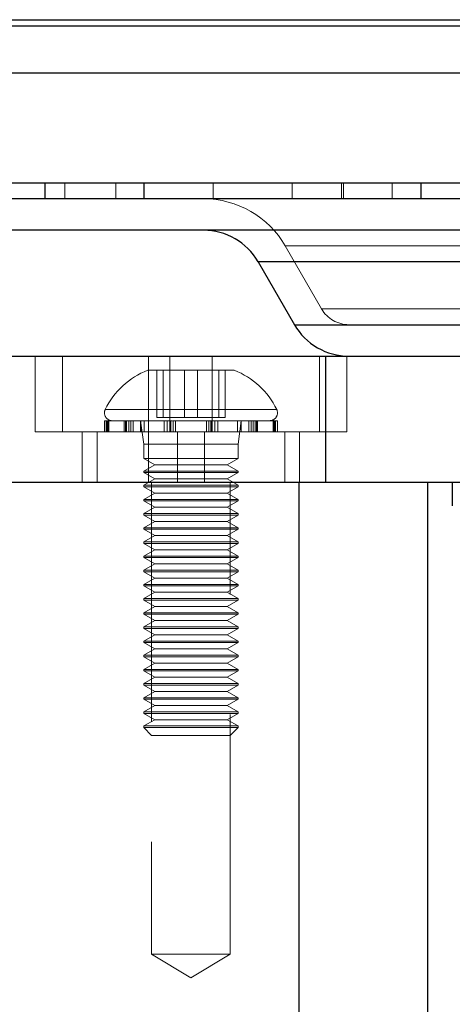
# Model space of a CAD drawing. Header units: millimetres. Extents: x 7 to 417, y 5 to 291.
# Tile 77 of 82: x 330.5 to 332.79, y 266.63 to 271.84. Entities that reach past the tile are written whole.
import ezdxf

# ---------------------------------------------------------------- set-up
doc = ezdxf.new("R2010")
doc.units = ezdxf.units.MM
doc.linetypes.add('HIDDEN', pattern=[1.905, 1.27, -0.635])

msp = doc.modelspace()

# ---------------------------------------------------------------- linework, layer by layer
at = {"color": 7, "linetype": 'Continuous', "lineweight": 25}
for p, q in [((262.99904, 271.84136), (371.33238, 271.84136)), ((262.99904, 271.80969), (371.33238, 271.80969)), ((330.63259, 270.97636), (330.63259, 270.89303)), ((331.15763, 270.97636), (331.15763, 270.89303)), ((332.62406, 270.97636), (332.62406, 270.89303)), ((340.62404, 270.89303), (326.45738, 270.89303)), ((340.62404, 270.72636), (326.45738, 270.72636)), ((331.76194, 270.55969), (331.95439, 270.22636)), ((335.31949, 270.55969), (331.76194, 270.55969)), ((331.95439, 270.22636), (335.00991, 270.22636)), ((328.34013, 270.05969), (332.11879, 270.05969)), ((332.11879, 270.05969), (332.11879, 269.39303)), ((332.11879, 270.05969), (335.62296, 270.05969)), ((328.34013, 269.39303), (332.11879, 269.39303)), ((331.9797, 261.14303), (331.9797, 269.39303)), ((332.11879, 269.39303), (335.62296, 269.39303)), ((332.6617, 261.14303), (332.6617, 269.39303)), ((332.78962, 269.39303), (332.78962, 269.26803)), ((332.79071, 269.26803), (332.78962, 269.26803))]:
    msp.add_line(p, q, dxfattribs=at)
at = {"color": 7, "linetype": 'HIDDEN', "lineweight": 18}
for p, q in [((317.16571, 271.84136), (371.33238, 271.84136)), ((317.16571, 271.80969), (371.33238, 271.80969)), ((330.73746, 270.97636), (330.73746, 270.89303)), ((331.0092, 270.97636), (331.0092, 270.89303)), ((331.524, 270.97636), (331.524, 270.89303)), ((331.94328, 270.97636), (331.94328, 270.89303)), ((332.20389, 270.97636), (332.20389, 270.89303)), ((332.21457, 270.97636), (332.21457, 270.89303)), ((332.47197, 270.97636), (332.47197, 270.89303)), ((331.90627, 270.64303), (332.09872, 270.30969)), ((333.14777, 270.64303), (331.90641, 270.64303)), ((335.05447, 270.64303), (331.90671, 270.64303)), ((331.76194, 270.55969), (331.89327, 270.55969)), ((333.29071, 270.55969), (331.76195, 270.55969)), ((331.77556, 270.55969), (333.29071, 270.55969)), ((331.89327, 270.55969), (333.29071, 270.55969)), ((332.09898, 270.30969), (334.98244, 270.30969)), ((332.09998, 270.30969), (334.98144, 270.30969)), ((332.24306, 270.22636), (331.95439, 270.22636)), ((332.24306, 270.22636), (331.95451, 270.22636)), ((334.83836, 270.22636), (332.24306, 270.22636)), ((330.58067, 270.05969), (330.58067, 269.65969)), ((330.72619, 269.65969), (330.72619, 270.05969)), ((331.18179, 270.05969), (331.18179, 269.39303)), ((331.29452, 269.65969), (331.29452, 270.05969)), ((331.51849, 269.65969), (331.51849, 270.05969)), ((332.08682, 269.65969), (332.08682, 270.05969)), ((332.11879, 270.05969), (332.11879, 269.39303)), ((332.23234, 269.65969), (332.23234, 270.05969)), ((331.63567, 269.98469), (331.17734, 269.98469)), ((331.22548, 269.73469), (331.22548, 269.98469)), ((331.25943, 269.73469), (331.25943, 269.98469)), ((331.37256, 269.73469), (331.37256, 269.98469)), ((331.44046, 269.73469), (331.44046, 269.98469)), ((331.55358, 269.73469), (331.55358, 269.98469)), ((331.58754, 269.73469), (331.58754, 269.98469)), ((330.95398, 269.77789), (331.85904, 269.77789)), ((330.96582, 269.71803), (330.94817, 269.71803)), ((330.94817, 269.71803), (330.94817, 269.65969)), ((330.95811, 269.65969), (330.95811, 269.71803)), ((330.96188, 269.65969), (330.96188, 269.71803)), ((330.96582, 269.65969), (330.96582, 269.71803)), ((330.97072, 269.71803), (330.96582, 269.71803)), ((330.97072, 269.65969), (330.97072, 269.71803)), ((331.08785, 269.71803), (330.97072, 269.71803)), ((331.0533, 269.65969), (331.0533, 269.71803)), ((331.05985, 269.65969), (331.05985, 269.71803)), ((331.06565, 269.65969), (331.06565, 269.71803)), ((331.07707, 269.65969), (331.07707, 269.71803)), ((331.08785, 269.65969), (331.08785, 269.71803)), ((331.1001, 269.71803), (331.08785, 269.71803)), ((331.1001, 269.65969), (331.1001, 269.71803)), ((331.29526, 269.71803), (331.1001, 269.71803)), ((331.13984, 269.71803), (331.13984, 269.65969)), ((331.13984, 269.71803), (331.15651, 269.59303)), ((331.14139, 269.65969), (331.14139, 269.71803)), ((331.15928, 269.65969), (331.15928, 269.71803)), ((331.22548, 269.73469), (331.37256, 269.73469)), ((331.26451, 269.65969), (331.26451, 269.71803)), ((331.28054, 269.65969), (331.28054, 269.71803)), ((331.29526, 269.65969), (331.29526, 269.71803)), ((331.30817, 269.71803), (331.29526, 269.71803)), ((331.30052, 269.65969), (331.30052, 269.71803)), ((331.31158, 269.65969), (331.31158, 269.71803)), ((331.53248, 269.71803), (331.31158, 269.71803)), ((331.32496, 269.65969), (331.32496, 269.71803)), ((331.37256, 269.73469), (331.55358, 269.73469)), ((331.48805, 269.65969), (331.48805, 269.71803)), ((331.50143, 269.65969), (331.50143, 269.71803)), ((331.51249, 269.65969), (331.51249, 269.71803)), ((331.51776, 269.65969), (331.51776, 269.71803)), ((331.53248, 269.65969), (331.53248, 269.71803)), ((331.5485, 269.71803), (331.53285, 269.71803)), ((331.5485, 269.65969), (331.5485, 269.71803)), ((331.73594, 269.71803), (331.5485, 269.71803)), ((331.55358, 269.73469), (331.58754, 269.73469)), ((331.65373, 269.65969), (331.65373, 269.71803)), ((331.65651, 269.59303), (331.67317, 269.71803)), ((331.67162, 269.65969), (331.67162, 269.71803)), ((331.67317, 269.65969), (331.67317, 269.71803)), ((331.71291, 269.65969), (331.71291, 269.71803)), ((331.72516, 269.65969), (331.72516, 269.71803)), ((331.73594, 269.65969), (331.73594, 269.71803)), ((331.74737, 269.71803), (331.73594, 269.71803)), ((331.74737, 269.65969), (331.74737, 269.71803)), ((331.85113, 269.71803), (331.74737, 269.71803)), ((331.75317, 269.65969), (331.75317, 269.71803)), ((331.75972, 269.65969), (331.75972, 269.71803)), ((331.84229, 269.65969), (331.84229, 269.71803)), ((331.84719, 269.65969), (331.84719, 269.71803)), ((331.85113, 269.65969), (331.85113, 269.71803)), ((331.8549, 269.71803), (331.85113, 269.71803)), ((331.8549, 269.65969), (331.8549, 269.71803)), ((331.86484, 269.71803), (331.8549, 269.71803)), ((331.86484, 269.65969), (331.86484, 269.71803)), ((330.58067, 269.65969), (331.51849, 269.65969)), ((330.83067, 269.65969), (330.83067, 269.39303)), ((330.90903, 269.39303), (330.90903, 269.65969)), ((331.33565, 269.39303), (331.33565, 269.65969)), ((331.47736, 269.39303), (331.47736, 269.65969)), ((331.51849, 269.65969), (332.08682, 269.65969)), ((331.90398, 269.39303), (331.90398, 269.65969)), ((331.98234, 269.39303), (331.98234, 269.65969)), ((332.08682, 269.65969), (332.23234, 269.65969)), ((331.65651, 269.59303), (331.15651, 269.59303)), ((331.15651, 269.59303), (331.15651, 269.51803)), ((331.65651, 269.51803), (331.65651, 269.59303)), ((331.15651, 269.51803), (331.49135, 269.51803)), ((331.15651, 269.51803), (331.21424, 269.48469)), ((331.49135, 269.51803), (331.65651, 269.51803)), ((331.59877, 269.48469), (331.65651, 269.51803)), ((331.21424, 269.48469), (331.15651, 269.45136)), ((331.15651, 269.45136), (331.49135, 269.45136)), ((331.15651, 269.45136), (331.15651, 269.44303)), ((331.21424, 269.48469), (331.47176, 269.48469)), ((331.47176, 269.48469), (331.59877, 269.48469)), ((331.49135, 269.45136), (331.65651, 269.45136)), ((331.65651, 269.45136), (331.59877, 269.48469)), ((331.65651, 269.44303), (331.65651, 269.45136)), ((331.15651, 269.44303), (331.49135, 269.44303)), ((331.15651, 269.44303), (331.21424, 269.40969)), ((331.21424, 269.40969), (331.15651, 269.37636)), ((331.19817, 269.39303), (331.19817, 266.89303)), ((331.21424, 269.40969), (331.47176, 269.40969)), ((331.47176, 269.40969), (331.59877, 269.40969)), ((331.49135, 269.44303), (331.65651, 269.44303)), ((331.59877, 269.40969), (331.65651, 269.44303)), ((331.65651, 269.37636), (331.59877, 269.40969)), ((331.61484, 266.89303), (331.61484, 269.39303)), ((332.79071, 269.39303), (332.79071, 269.26803)), ((331.15651, 269.37636), (331.49135, 269.37636)), ((331.15651, 269.37636), (331.15651, 269.36803)), ((331.15651, 269.36803), (331.49135, 269.36803)), ((331.15651, 269.36803), (331.21424, 269.33469)), ((331.49135, 269.37636), (331.65651, 269.37636)), ((331.49135, 269.36803), (331.65651, 269.36803)), ((331.59877, 269.33469), (331.65651, 269.36803)), ((331.65651, 269.36803), (331.65651, 269.37636)), ((331.21424, 269.33469), (331.15651, 269.30136)), ((331.15651, 269.30136), (331.49135, 269.30136)), ((331.15651, 269.30136), (331.15651, 269.29303)), ((331.15651, 269.29303), (331.49135, 269.29303)), ((331.15651, 269.29303), (331.21424, 269.25969)), ((331.21424, 269.33469), (331.47176, 269.33469)), ((331.47176, 269.33469), (331.59877, 269.33469)), ((331.49135, 269.30136), (331.65651, 269.30136)), ((331.49135, 269.29303), (331.65651, 269.29303)), ((331.65651, 269.30136), (331.59877, 269.33469)), ((331.59877, 269.25969), (331.65651, 269.29303)), ((331.65651, 269.29303), (331.65651, 269.30136)), ((331.21424, 269.25969), (331.15651, 269.22636)), ((331.21424, 269.25969), (331.47176, 269.25969)), ((331.47176, 269.25969), (331.59877, 269.25969)), ((331.65651, 269.22636), (331.59877, 269.25969)), ((331.15651, 269.22636), (331.49135, 269.22636)), ((331.15651, 269.22636), (331.15651, 269.21803)), ((331.15651, 269.21803), (331.49135, 269.21803)), ((331.15651, 269.21803), (331.21424, 269.18469)), ((331.21424, 269.18469), (331.15651, 269.15136)), ((331.21424, 269.18469), (331.47176, 269.18469)), ((331.47176, 269.18469), (331.59877, 269.18469)), ((331.49135, 269.22636), (331.65651, 269.22636)), ((331.49135, 269.21803), (331.65651, 269.21803)), ((331.59877, 269.18469), (331.65651, 269.21803)), ((331.65651, 269.15136), (331.59877, 269.18469)), ((331.65651, 269.21803), (331.65651, 269.22636)), ((331.15651, 269.15136), (331.49135, 269.15136)), ((331.15651, 269.15136), (331.15651, 269.14303)), ((331.15651, 269.14303), (331.49135, 269.14303)), ((331.15651, 269.14303), (331.21424, 269.10969)), ((331.49135, 269.15136), (331.65651, 269.15136)), ((331.49135, 269.14303), (331.65651, 269.14303)), ((331.59877, 269.10969), (331.65651, 269.14303)), ((331.65651, 269.14303), (331.65651, 269.15136)), ((331.21424, 269.10969), (331.15651, 269.07636)), ((331.21424, 269.10969), (331.47176, 269.10969)), ((331.47176, 269.10969), (331.59877, 269.10969)), ((331.65651, 269.07636), (331.59877, 269.10969)), ((331.15651, 269.07636), (331.49135, 269.07636)), ((331.15651, 269.07636), (331.15651, 269.06803)), ((331.15651, 269.06803), (331.49135, 269.06803)), ((331.15651, 269.06803), (331.21424, 269.03469)), ((331.21424, 269.03469), (331.15651, 269.00136)), ((331.21424, 269.03469), (331.47176, 269.03469)), ((331.47176, 269.03469), (331.59877, 269.03469)), ((331.49135, 269.07636), (331.65651, 269.07636)), ((331.49135, 269.06803), (331.65651, 269.06803)), ((331.59877, 269.03469), (331.65651, 269.06803)), ((331.65651, 269.00136), (331.59877, 269.03469)), ((331.65651, 269.06803), (331.65651, 269.07636)), ((331.15651, 269.00136), (331.49135, 269.00136)), ((331.15651, 269.00136), (331.15651, 268.99303)), ((331.15651, 268.99303), (331.49135, 268.99303)), ((331.15651, 268.99303), (331.21424, 268.95969)), ((331.49135, 269.00136), (331.65651, 269.00136)), ((331.49135, 268.99303), (331.65651, 268.99303)), ((331.59877, 268.95969), (331.65651, 268.99303)), ((331.65651, 268.99303), (331.65651, 269.00136)), ((331.21424, 268.95969), (331.15651, 268.92636)), ((331.15651, 268.92636), (331.49135, 268.92636)), ((331.15651, 268.92636), (331.15651, 268.91803)), ((331.21424, 268.95969), (331.47176, 268.95969)), ((331.47176, 268.95969), (331.59877, 268.95969)), ((331.49135, 268.92636), (331.65651, 268.92636)), ((331.65651, 268.92636), (331.59877, 268.95969)), ((331.65651, 268.91803), (331.65651, 268.92636)), ((331.15651, 268.91803), (331.49135, 268.91803)), ((331.15651, 268.91803), (331.21424, 268.88469)), ((331.21424, 268.88469), (331.15651, 268.85136)), ((331.21424, 268.88469), (331.47176, 268.88469)), ((331.47176, 268.88469), (331.59877, 268.88469)), ((331.49135, 268.91803), (331.65651, 268.91803)), ((331.59877, 268.88469), (331.65651, 268.91803)), ((331.65651, 268.85136), (331.59877, 268.88469)), ((331.15651, 268.85136), (331.49135, 268.85136)), ((331.15651, 268.85136), (331.15651, 268.84303)), ((331.15651, 268.84303), (331.49135, 268.84303)), ((331.15651, 268.84303), (331.21424, 268.80969)), ((331.49135, 268.85136), (331.65651, 268.85136)), ((331.49135, 268.84303), (331.65651, 268.84303)), ((331.59877, 268.80969), (331.65651, 268.84303)), ((331.65651, 268.84303), (331.65651, 268.85136)), ((331.21424, 268.80969), (331.15651, 268.77636)), ((331.15651, 268.77636), (331.49135, 268.77636)), ((331.15651, 268.77636), (331.15651, 268.76803)), ((331.15651, 268.76803), (331.49135, 268.76803)), ((331.15651, 268.76803), (331.21424, 268.73469)), ((331.21424, 268.80969), (331.47176, 268.80969)), ((331.47176, 268.80969), (331.59877, 268.80969)), ((331.49135, 268.77636), (331.65651, 268.77636)), ((331.49135, 268.76803), (331.65651, 268.76803)), ((331.65651, 268.77636), (331.59877, 268.80969)), ((331.59877, 268.73469), (331.65651, 268.76803)), ((331.65651, 268.76803), (331.65651, 268.77636)), ((331.21424, 268.73469), (331.15651, 268.70136)), ((331.21424, 268.73469), (331.47176, 268.73469)), ((331.47176, 268.73469), (331.59877, 268.73469)), ((331.65651, 268.70136), (331.59877, 268.73469)), ((331.15651, 268.70136), (331.49135, 268.70136)), ((331.15651, 268.70136), (331.15651, 268.69303)), ((331.15651, 268.69303), (331.49135, 268.69303)), ((331.15651, 268.69303), (331.21424, 268.65969)), ((331.49135, 268.70136), (331.65651, 268.70136)), ((331.49135, 268.69303), (331.65651, 268.69303)), ((331.59877, 268.65969), (331.65651, 268.69303)), ((331.65651, 268.69303), (331.65651, 268.70136)), ((331.21424, 268.65969), (331.15651, 268.62636)), ((331.15651, 268.62636), (331.49135, 268.62636)), ((331.15651, 268.62636), (331.15651, 268.61803)), ((331.15651, 268.61803), (331.49135, 268.61803)), ((331.15651, 268.61803), (331.21424, 268.58469)), ((331.21424, 268.65969), (331.47176, 268.65969)), ((331.47176, 268.65969), (331.59877, 268.65969)), ((331.49135, 268.62636), (331.65651, 268.62636)), ((331.49135, 268.61803), (331.65651, 268.61803)), ((331.65651, 268.62636), (331.59877, 268.65969)), ((331.59877, 268.58469), (331.65651, 268.61803)), ((331.65651, 268.61803), (331.65651, 268.62636)), ((331.21424, 268.58469), (331.15651, 268.55136)), ((331.21424, 268.58469), (331.47176, 268.58469)), ((331.47176, 268.58469), (331.59877, 268.58469)), ((331.65651, 268.55136), (331.59877, 268.58469)), ((331.15651, 268.55136), (331.49135, 268.55136)), ((331.15651, 268.55136), (331.15651, 268.54303)), ((331.15651, 268.54303), (331.49135, 268.54303)), ((331.15651, 268.54303), (331.21424, 268.50969)), ((331.21424, 268.50969), (331.15651, 268.47636)), ((331.21424, 268.50969), (331.47176, 268.50969)), ((331.47176, 268.50969), (331.59877, 268.50969)), ((331.49135, 268.55136), (331.65651, 268.55136)), ((331.49135, 268.54303), (331.65651, 268.54303)), ((331.59877, 268.50969), (331.65651, 268.54303)), ((331.65651, 268.47636), (331.59877, 268.50969)), ((331.65651, 268.54303), (331.65651, 268.55136)), ((331.15651, 268.47636), (331.49135, 268.47636)), ((331.15651, 268.47636), (331.15651, 268.46803)), ((331.15651, 268.46803), (331.49135, 268.46803)), ((331.15651, 268.46803), (331.21424, 268.43469)), ((331.49135, 268.47636), (331.65651, 268.47636)), ((331.49135, 268.46803), (331.65651, 268.46803)), ((331.59877, 268.43469), (331.65651, 268.46803)), ((331.65651, 268.46803), (331.65651, 268.47636)), ((331.21424, 268.43469), (331.15651, 268.40136)), ((331.15651, 268.40136), (331.49135, 268.40136)), ((331.15651, 268.40136), (331.15651, 268.39303)), ((331.21424, 268.43469), (331.47176, 268.43469)), ((331.47176, 268.43469), (331.59877, 268.43469)), ((331.49135, 268.40136), (331.65651, 268.40136)), ((331.65651, 268.40136), (331.59877, 268.43469)), ((331.65651, 268.39303), (331.65651, 268.40136)), ((331.15651, 268.39303), (331.49135, 268.39303)), ((331.15651, 268.39303), (331.21424, 268.35969)), ((331.21424, 268.35969), (331.15651, 268.32636)), ((331.21424, 268.35969), (331.47176, 268.35969)), ((331.47176, 268.35969), (331.59877, 268.35969)), ((331.49135, 268.39303), (331.65651, 268.39303)), ((331.59877, 268.35969), (331.65651, 268.39303)), ((331.65651, 268.32636), (331.59877, 268.35969)), ((331.15651, 268.32636), (331.49135, 268.32636)), ((331.15651, 268.32636), (331.15651, 268.31803)), ((331.15651, 268.31803), (331.49135, 268.31803)), ((331.15651, 268.31803), (331.21424, 268.28469)), ((331.49135, 268.32636), (331.65651, 268.32636)), ((331.49135, 268.31803), (331.65651, 268.31803)), ((331.59877, 268.28469), (331.65651, 268.31803)), ((331.65651, 268.31803), (331.65651, 268.32636)), ((331.21424, 268.28469), (331.15651, 268.25136)), ((331.15651, 268.25136), (331.49135, 268.25136)), ((331.15651, 268.25136), (331.15651, 268.24303)), ((331.21424, 268.28469), (331.47176, 268.28469)), ((331.47176, 268.28469), (331.59877, 268.28469)), ((331.49135, 268.25136), (331.65651, 268.25136)), ((331.65651, 268.25136), (331.59877, 268.28469)), ((331.65651, 268.24303), (331.65651, 268.25136)), ((331.15651, 268.24303), (331.49135, 268.24303)), ((331.15651, 268.24303), (331.21424, 268.20969)), ((331.21424, 268.20969), (331.15651, 268.17636)), ((331.21424, 268.20969), (331.47176, 268.20969)), ((331.47176, 268.20969), (331.59877, 268.20969)), ((331.49135, 268.24303), (331.65651, 268.24303)), ((331.59877, 268.20969), (331.65651, 268.24303)), ((331.65651, 268.17636), (331.59877, 268.20969)), ((331.15651, 268.17636), (331.49135, 268.17636)), ((331.15651, 268.17636), (331.15651, 268.16803)), ((331.15651, 268.16803), (331.49135, 268.16803)), ((331.15651, 268.16803), (331.21424, 268.13469)), ((331.49135, 268.17636), (331.65651, 268.17636)), ((331.49135, 268.16803), (331.65651, 268.16803)), ((331.59877, 268.13469), (331.65651, 268.16803)), ((331.65651, 268.16803), (331.65651, 268.17636)), ((331.21424, 268.13469), (331.15651, 268.10136)), ((331.15651, 268.10136), (331.49135, 268.10136)), ((331.15651, 268.10136), (331.15651, 268.09303)), ((331.65651, 268.09303), (331.15651, 268.09303)), ((331.15651, 268.09303), (331.19817, 268.05136)), ((331.21424, 268.13469), (331.47176, 268.13469)), ((331.47176, 268.13469), (331.59877, 268.13469)), ((331.49135, 268.10136), (331.65651, 268.10136)), ((331.65651, 268.10136), (331.59877, 268.13469)), ((331.61484, 268.05136), (331.65651, 268.09303)), ((331.65651, 268.09303), (331.65651, 268.10136)), ((331.61484, 268.05136), (331.19817, 268.05136)), ((331.19817, 266.89303), (331.26442, 266.89303)), ((331.19817, 266.89303), (331.40651, 266.76785)), ((331.26442, 266.89303), (331.61484, 266.89303)), ((331.40651, 266.76785), (331.61484, 266.89303))]:
    msp.add_line(p, q, dxfattribs=at)
for centre, radius, start, end in [((331.47326, 270.39303), 0.5, 30, 90), ((332.24306, 270.39303), 0.16667, 210, 270), ((331.32718, 269.5959), 0.41667, 111.07634, 154.10138), ((331.48584, 269.5959), 0.41667, 25.89862, 68.92366), ((330.98984, 269.75969), 0.04167, 154.10138, 270), ((331.82317, 269.75969), 0.04167, 270, 25.89862)]:
    msp.add_arc(centre, radius, start, end, dxfattribs=at)
at = {"color": 7, "linetype": 'Continuous', "lineweight": 25}
for centre, start, end in [((331.47326, 270.39303), 30, 90), ((332.24306, 270.39303), 210, 270)]:
    msp.add_arc(centre, 0.33333, start, end, dxfattribs=at)
for points, knots in [([(262.99904, 271.55969), (262.99904, 271.55969), (262.9819, 271.55969), (263.04187, 271.55969), (263.18868, 271.55969), (263.45251, 271.55969), (263.81667, 271.55969), (264.25167, 271.55969), (264.73146, 271.55969), (265.23357, 271.55969), (265.79762, 271.55969), (266.42295, 271.55969), (267.12248, 271.55969), (267.89979, 271.55969), (268.75853, 271.55969), (269.68223, 271.55969), (270.66965, 271.55969), (271.71947, 271.55969), (272.80961, 271.55969), (273.93433, 271.55969), (275.08787, 271.55969), (276.29162, 271.55969), (277.54415, 271.55969), (278.82164, 271.55969), (280.11922, 271.55969), (281.43206, 271.55969), (282.78317, 271.55969), (284.17111, 271.55969), (285.59441, 271.55969), (287.05156, 271.55969), (288.54102, 271.55969), (290.06119, 271.55969), (291.61048, 271.55969), (293.18723, 271.55969), (294.78979, 271.55969), (296.41645, 271.55969), (298.06549, 271.55969), (299.73517, 271.55969), (301.4237, 271.55969), (303.12931, 271.55969), (304.85015, 271.55969), (306.58441, 271.55969), (308.33021, 271.55969), (310.08566, 271.55969), (311.84886, 271.55969), (313.6179, 271.55969), (315.39083, 271.55969), (317.16571, 271.55969), (318.94059, 271.55969), (320.71352, 271.55969), (322.48256, 271.55969), (324.24576, 271.55969), (326.00122, 271.55969), (327.74701, 271.55969), (329.48127, 271.55969), (331.20212, 271.55969), (332.90772, 271.55969), (334.59626, 271.55969), (336.26593, 271.55969), (337.91497, 271.55969), (339.54163, 271.55969), (341.14419, 271.55969), (342.72094, 271.55969), (344.27023, 271.55969), (345.7904, 271.55969), (347.27986, 271.55969), (348.73701, 271.55969), (350.16031, 271.55969), (351.54826, 271.55969), (352.89936, 271.55969), (354.2122, 271.55969), (355.53772, 271.55969), (356.86697, 271.55969), (358.19068, 271.55969), (359.45932, 271.55969), (360.67118, 271.55969), (361.82466, 271.55969), (362.89691, 271.55969), (363.89109, 271.55969), (364.81025, 271.55969), (365.67255, 271.55969), (366.47699, 271.55969), (367.23787, 271.55969), (367.94971, 271.55969), (368.60702, 271.55969), (369.19529, 271.55969), (369.71374, 271.55969), (370.1617, 271.55969), (370.56102, 271.55969), (370.8958, 271.55969), (371.14619, 271.55969), (371.30324, 271.55969), (371.32266, 271.55969), (371.33238, 271.55969)], [0, 0, 0, 0, 0.0000001, 0.0177638, 0.0355033, 0.0531943, 0.0708129, 0.0883353, 0.1020203, 0.1156204, 0.1291245, 0.1425221, 0.1558025, 0.1697484, 0.1835395, 0.1971644, 0.2106122, 0.2238727, 0.2369363, 0.2490648, 0.2610031, 0.2727449, 0.2842842, 0.295616, 0.3061517, 0.3164942, 0.3266412, 0.336591, 0.3463428, 0.3558963, 0.3652525, 0.3744129, 0.3833803, 0.3921585, 0.4007521, 0.4091671, 0.4174105, 0.4254908, 0.4334175, 0.4412012, 0.4488541, 0.4563893, 0.4638213, 0.4711653, 0.4784378, 0.4856558, 0.4928373, 0.5000003, 0.5071634, 0.5143448, 0.5215629, 0.5288354, 0.5361794, 0.5436113, 0.5511465, 0.5587994, 0.5665832, 0.5745098, 0.5825901, 0.5908336, 0.5992486, 0.6078422, 0.6166203, 0.6255877, 0.6347482, 0.6441043, 0.6536579, 0.6634096, 0.6733595, 0.6835065, 0.693849, 0.7043846, 0.7164099, 0.7286682, 0.7411535, 0.7538587, 0.766776, 0.7798968, 0.7924459, 0.8051596, 0.818029, 0.831045, 0.8441981, 0.8582873, 0.8725074, 0.886846, 0.9012903, 0.9158272, 0.9304433, 0.9477524, 0.9651302, 0.9825539, 1, 1, 1, 1]), ([(370.49907, 270.97636), (370.49151, 270.97636), (370.47637, 270.97636), (370.35187, 270.97636), (370.15295, 270.97636), (369.87212, 270.97636), (369.51355, 270.97636), (369.07655, 270.97636), (368.56338, 270.97636), (367.96735, 270.97636), (367.31387, 270.97636), (366.60691, 270.97636), (365.85845, 270.97636), (365.03634, 270.97636), (364.1401, 270.97636), (363.16428, 270.97636), (362.10639, 270.97636), (360.96658, 270.97636), (359.80396, 270.97636), (358.63086, 270.97636), (357.45857, 270.97636), (356.22043, 270.97636), (354.90976, 270.97636), (353.52194, 270.97636), (352.15857, 270.97636), (350.83338, 270.97636), (349.56361, 270.97636), (348.23505, 270.97636), (346.85153, 270.97636), (345.41453, 270.97636), (344.03325, 270.97636), (342.72913, 270.97636), (341.50306, 270.97636), (340.24308, 270.97636), (338.9376, 270.97636), (337.68692, 270.97636), (336.5011, 270.97636), (335.38654, 270.97636), (334.24968, 270.97636), (333.09039, 270.97636), (331.85201, 270.97636), (330.53414, 270.97636), (329.12624, 270.97636), (327.693, 270.97636), (326.23465, 270.97636), (324.75347, 270.97636), (323.25894, 270.97636), (321.74724, 270.97636), (320.22236, 270.97636), (318.68519, 270.97636), (317.14258, 270.97636), (315.60056, 270.97636), (314.06557, 270.97636), (312.54367, 270.97636), (311.0357, 270.97636), (309.54537, 270.97636), (308.06845, 270.97636), (306.61365, 270.97636), (305.18245, 270.97636), (303.7751, 270.97636), (302.3494, 270.97636), (300.90037, 270.97636), (299.44416, 270.97636), (298.01884, 270.97636), (296.63509, 270.97636), (295.38669, 270.97636), (294.26324, 270.97636), (293.26237, 270.97636), (292.28659, 270.97636), (291.33546, 270.97636), (290.15674, 270.97636), (288.773, 270.97636), (287.2178, 270.97636), (285.72727, 270.97636), (284.30001, 270.97636), (282.93658, 270.97636), (281.63523, 270.97636), (280.35343, 270.97636), (279.09548, 270.97636), (277.865, 270.97636), (276.69842, 270.97636), (275.59158, 270.97636), (274.47973, 270.97636), (273.37628, 270.97636), (272.2955, 270.97636), (271.29169, 270.97636), (270.3589, 270.97636), (269.49689, 270.97636), (268.65281, 270.97636), (267.84437, 270.97636), (267.07763, 270.97636), (266.39801, 270.97636), (265.79494, 270.97636), (265.27164, 270.97636), (264.82652, 270.97636), (264.46354, 270.97636), (264.18077, 270.97636), (263.98049, 270.97636), (263.85519, 270.97636), (263.83995, 270.97636), (263.83234, 270.97636)], [0, 0, 0, 0, 0.0156123, 0.0312961, 0.0469383, 0.0625326, 0.0781435, 0.0933957, 0.1087284, 0.1239471, 0.1393077, 0.1529015, 0.1666536, 0.1803167, 0.1940062, 0.207778, 0.2215778, 0.2353677, 0.2491119, 0.2607905, 0.2724407, 0.2840614, 0.2956564, 0.3073388, 0.3190233, 0.3281658, 0.3374383, 0.3466619, 0.3558807, 0.3651098, 0.3742254, 0.381303, 0.38826, 0.3953247, 0.4023315, 0.4093964, 0.4149783, 0.4204833, 0.426077, 0.4316231, 0.4370969, 0.4434657, 0.4497434, 0.4560512, 0.4623894, 0.4686594, 0.4749631, 0.4812162, 0.4874929, 0.4938006, 0.5000966, 0.5063855, 0.5126868, 0.5189526, 0.5251901, 0.5314785, 0.5377319, 0.5440534, 0.5503541, 0.5566345, 0.5630062, 0.5699642, 0.5770421, 0.5840619, 0.5911493, 0.598205, 0.6037245, 0.6093224, 0.6147874, 0.620285, 0.6258583, 0.6357891, 0.645809, 0.655865, 0.6658896, 0.6759862, 0.6860602, 0.69609, 0.7071646, 0.7182221, 0.729256, 0.7403344, 0.7514509, 0.764543, 0.777596, 0.7905474, 0.8035163, 0.8165649, 0.829435, 0.8447767, 0.8599294, 0.8752315, 0.8904234, 0.9060356, 0.9216025, 0.9372475, 0.9529045, 0.9686101, 0.9843377, 1, 1, 1, 1])]:
    msp.add_open_spline(points, degree=3, knots=knots, dxfattribs=at)

doc.saveas('drawing.dxf')
